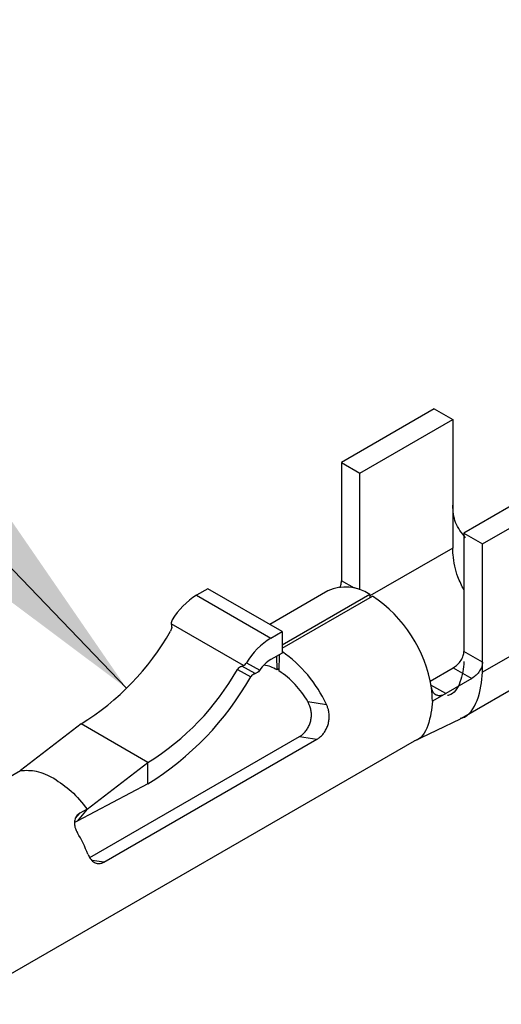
# Model space of a CAD drawing. Extents: x 897.4 to 914.4, y -8.5 to 2.5.
# Tile 5 of 36: x 905.7558 to 905.8012, y -3.227 to -3.1341. Entities that reach past the tile are written whole.
import ezdxf

# ---------------------------------------------------------------- set-up
doc = ezdxf.new("R2010")
doc.units = 0
doc.header["$LTSCALE"] = 4
doc.header["$MEASUREMENT"] = 0
doc.layers.get('0').update_dxf_attribs({"linetype": 'CONTINUOUS'})
doc.layers.add('SLD-0', color=179, linetype='CONTINUOUS')
doc.styles.get("Standard").update_dxf_attribs({"font": 'romans.shx'})
doc.dimstyles.new('SLDDIMSTYLE4', dxfattribs={"dimtxt": 0.18, "dimasz": 0.0787401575, "dimexe": 0, "dimexo": 0.0625, "dimgap": 0, "dimtad": 0, "dimtih": 1, "dimtoh": 1, "dimdec": 0, "dimrnd": 1e-09, "dimzin": 0, "dimdsep": 46, "dimtxsty": 'Standard', "dimsah": 1, "dimcen": 0.09, "dimadec": 0, "dimazin": 0, "dimtfac": 0.0787401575, "dimtdec": 0, "dimtofl": 0, "dimtmove": 0, "dimatfit": 3, "dimfxl": 0, "dimfrac": 2, "dimtolj": 1, "dimtzin": 0, "dimarcsym": 0})

msp = doc.modelspace()

# ---------------------------------------------------------------- linework, layer by layer
at = {"color": 7, "linetype": 'Continuous', "lineweight": 25}
for p, q in [((905.794913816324, -3.170785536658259), (905.786163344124, -3.175837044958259)), ((905.794913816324, -3.170785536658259), (905.796663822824, -3.17179583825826)), ((905.787913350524, -3.17684738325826), (905.796663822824, -3.17179583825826)), ((905.796663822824, -3.17179583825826), (905.796663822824, -3.179879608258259)), ((905.786163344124, -3.175837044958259), (905.786163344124, -3.186994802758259)), ((905.786163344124, -3.175837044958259), (905.787913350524, -3.17684738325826)), ((905.787913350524, -3.187870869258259), (905.787913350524, -3.17684738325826)), ((905.806464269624, -3.177453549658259), (905.797713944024, -3.182505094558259)), ((905.7994639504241, -3.183515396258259), (905.8082144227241, -3.178463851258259)), ((905.796663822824, -3.179879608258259), (905.796663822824, -3.18392147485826)), ((905.797713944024, -3.182505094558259), (905.797713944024, -3.193662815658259)), ((905.797713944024, -3.182505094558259), (905.7994639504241, -3.183515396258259)), ((905.7994639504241, -3.194673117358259), (905.7994639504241, -3.183515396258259)), ((905.773562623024, -3.187758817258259), (905.7725126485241, -3.18836502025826)), ((905.780563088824, -3.191800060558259), (905.773562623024, -3.187758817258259)), ((905.7725126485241, -3.18836502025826), (905.779512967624, -3.192406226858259)), ((905.784880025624, -3.187961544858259), (905.7793969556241, -3.19112686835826)), ((905.788837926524, -3.18829498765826), (905.780563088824, -3.193071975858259)), ((905.780563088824, -3.193361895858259), (905.789089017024, -3.188439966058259)), ((905.788837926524, -3.18829498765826), (905.788843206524, -3.188581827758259)), ((905.8082144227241, -3.190589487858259), (905.7994639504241, -3.195640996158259)), ((905.770107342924, -3.191075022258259), (905.770132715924, -3.191218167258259)), ((905.776919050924, -3.195007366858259), (905.770107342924, -3.191075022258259)), ((905.779512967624, -3.192406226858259), (905.780563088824, -3.191800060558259)), ((905.780563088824, -3.191800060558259), (905.780563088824, -3.19382099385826)), ((905.780563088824, -3.19382099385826), (905.779512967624, -3.19442716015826)), ((905.780090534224, -3.195409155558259), (905.780066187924, -3.194107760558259)), ((905.780294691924, -3.193975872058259), (905.780265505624, -3.19551017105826)), ((905.7994639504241, -3.194673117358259), (905.797713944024, -3.193662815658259)), ((905.776783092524, -3.195057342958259), (905.776919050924, -3.195007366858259)), ((905.778032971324, -3.195750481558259), (905.776783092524, -3.195057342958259)), ((905.777210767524, -3.194732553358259), (905.778468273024, -3.19542990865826)), ((905.780269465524, -3.19530586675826), (905.780090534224, -3.195409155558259)), ((905.794529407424, -3.19646913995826), (905.796710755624, -3.195209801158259)), ((905.796710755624, -3.195209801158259), (905.798460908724, -3.196220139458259)), ((905.7974984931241, -3.19995701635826), (905.806263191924, -3.194897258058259)), ((905.7994639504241, -3.195640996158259), (905.7994639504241, -3.194673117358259)), ((905.776357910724, -3.19538352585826), (905.777608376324, -3.196077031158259)), ((905.778032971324, -3.195750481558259), (905.778168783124, -3.19570050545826)), ((905.798460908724, -3.196220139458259), (905.795999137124, -3.19764132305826)), ((905.795999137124, -3.19764132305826), (905.794738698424, -3.19836900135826)), ((905.782983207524, -3.19839257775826), (905.784748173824, -3.198667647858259)), ((905.761614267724, -3.200517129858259), (905.755886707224, -3.204903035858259)), ((905.767914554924, -3.204154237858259), (905.761614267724, -3.200517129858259)), ((905.762433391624, -3.213122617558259), (905.7822091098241, -3.20170632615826)), ((905.7822091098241, -3.20170632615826), (905.783853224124, -3.201962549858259)), ((905.749980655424, -3.22697006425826), (905.793066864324, -3.202096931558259)), ((905.763762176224, -3.213560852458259), (905.783853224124, -3.201962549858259)), ((905.7621871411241, -3.208540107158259), (905.767914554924, -3.204154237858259)), ((905.767914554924, -3.20617517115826), (905.767914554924, -3.204154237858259)), ((905.753590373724, -3.20622870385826), (905.755886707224, -3.204903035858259)), ((905.767914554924, -3.20617517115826), (905.761232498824, -3.209682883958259)), ((905.7621871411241, -3.208540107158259), (905.761232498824, -3.209682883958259)), ((905.7621871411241, -3.208540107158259), (905.761487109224, -3.208944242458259)), ((905.761232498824, -3.209682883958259), (905.761009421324, -3.20981161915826))]:
    msp.add_line(p, q, dxfattribs=at)
at = {"color": 8, "linetype": 'Continuous', "lineweight": 25}
for p, q in [((905.796663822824, -3.18392147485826), (905.788840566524, -3.188437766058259)), ((905.787411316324, -3.18771522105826), (905.786163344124, -3.186994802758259)), ((905.795995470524, -3.19764348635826), (905.794600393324, -3.19683818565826)), ((905.761100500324, -3.20940704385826), (905.761487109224, -3.208944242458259)), ((905.763762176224, -3.213560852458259), (905.762654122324, -3.213388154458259))]:
    msp.add_line(p, q, dxfattribs=at)
at = {"color": 7, "linetype": 'Continuous', "lineweight": 25, "flags": 128}
msp.add_lwpolyline([(905.7929876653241, -3.202142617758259), (905.795161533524, -3.201091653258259), (905.797387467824, -3.20001546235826)], dxfattribs=at)
at = {"color": 7, "linetype": 'Continuous', "lineweight": 25}
for centre, radius, start, end in [((905.786564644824, -3.191621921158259), 0.0040294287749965, 55.65534386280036, 114.7133601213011), ((905.7761849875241, -3.19430165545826), 0.0069806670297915, 121.7404919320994, 148.8559129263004), ((905.781962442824, -3.199120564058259), 0.0128399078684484, 9.06737151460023, 56.28700365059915), ((905.748520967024, -3.17946305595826), 0.0247933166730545, 301.8770334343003, 330.3018669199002), ((905.783186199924, -3.198343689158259), 0.0069818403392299, 121.7431553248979, 148.8541525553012), ((905.781282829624, -3.19731662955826), 0.0033884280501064, 121.488363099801, 146.1643158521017), ((905.773432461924, -3.20390209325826), 0.0124677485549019, 24.82441476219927, 55.11537384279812), ((905.778122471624, -3.198838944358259), 0.003954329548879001, 60.15217060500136, 79.2980846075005), ((905.754821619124, -3.18310051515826), 0.0247928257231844, 301.8767460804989, 330.3021542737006), ((905.752924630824, -3.182083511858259), 0.0283743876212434, 301.8900346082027, 330.4505652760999), ((905.775791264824, -3.20245115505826), 0.0082580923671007, 29.43702852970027, 57.19369102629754), ((905.786002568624, -3.198394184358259), 0.0087361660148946, 0.1651623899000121, 8.538778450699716), ((905.749321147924, -3.21792554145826), 0.0139163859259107, 21.58466591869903, 30.88149027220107)]:
    msp.add_arc(centre, radius, start, end, dxfattribs=at)
for points, knots in [([(905.7978710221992, -3.182936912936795), (905.7975017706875, -3.182483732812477), (905.7967747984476, -3.181591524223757), (905.7967004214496, -3.180444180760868), (905.7966638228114, -3.179879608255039)], [0, 0, 0, 0, 0.5079306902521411, 1, 1, 1, 1]), ([(905.7977139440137, -3.187863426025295), (905.7975125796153, -3.187458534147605), (905.7969949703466, -3.186417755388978), (905.796698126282, -3.185051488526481), (905.7966702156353, -3.184132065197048), (905.7966638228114, -3.183921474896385)], [0, 0, 0, 0, 0.3292614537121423, 0.846369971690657, 1, 1, 1, 1]), ([(905.7860543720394, -3.18766575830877), (905.7860796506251, -3.187582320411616), (905.7861457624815, -3.187364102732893), (905.7861566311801, -3.18713580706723), (905.7861633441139, -3.186994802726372)], [0, 0, 0, 0, 0.3823608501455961, 1, 1, 1, 1]), ([(905.7702104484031, -3.190691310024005), (905.7701778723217, -3.190752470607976), (905.7701139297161, -3.190872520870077), (905.7701095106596, -3.191008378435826), (905.7701073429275, -3.191075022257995)], [0, 0, 0, 0, 0.509458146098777, 1, 1, 1, 1]), ([(905.7701327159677, -3.191218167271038), (905.7701453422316, -3.191280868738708), (905.7701713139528, -3.191409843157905), (905.7701354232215, -3.191594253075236), (905.7700812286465, -3.191700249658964), (905.7700576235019, -3.19174641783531)], [0, 0, 0, 0, 0.3481177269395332, 0.7160642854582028, 1, 1, 1, 1]), ([(905.7967107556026, -3.195209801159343), (905.7968512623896, -3.195114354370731), (905.7971346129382, -3.194921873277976), (905.797450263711, -3.194524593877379), (905.7976685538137, -3.194098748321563), (905.7976996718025, -3.193799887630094), (905.7977139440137, -3.193662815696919)], [0, 0, 0, 0, 0.2643746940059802, 0.5331465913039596, 0.7858785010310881, 1, 1, 1, 1]), ([(905.7763579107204, -3.195383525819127), (905.7763979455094, -3.195327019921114), (905.7764766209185, -3.195215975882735), (905.7766286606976, -3.195105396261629), (905.7767377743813, -3.195071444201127), (905.7767830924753, -3.195057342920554)], [0, 0, 0, 0, 0.3772442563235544, 0.7413513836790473, 1, 1, 1, 1]), ([(905.7769190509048, -3.195007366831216), (905.7769758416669, -3.194971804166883), (905.777091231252, -3.194899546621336), (905.7771705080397, -3.194788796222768), (905.7772107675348, -3.194732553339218)], [0, 0, 0, 0, 0.4921654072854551, 1, 1, 1, 1]), ([(905.7977139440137, -3.1946306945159), (905.7976537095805, -3.1952729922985), (905.7975443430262, -3.196439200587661), (905.7967793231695, -3.197717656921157), (905.7962112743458, -3.197817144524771), (905.796177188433, -3.197823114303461)], [0, 0, 0, 0, 0.5354031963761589, 0.9721217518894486, 1, 1, 1, 1]), ([(905.7994639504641, -3.19467311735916), (905.7994487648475, -3.194815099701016), (905.7994168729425, -3.195113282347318), (905.7992012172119, -3.195530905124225), (905.7988911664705, -3.195925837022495), (905.7986077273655, -3.19611971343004), (905.798460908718, -3.196220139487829)], [0, 0, 0, 0, 0.2217729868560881, 0.4657540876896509, 0.7232659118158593, 1, 1, 1, 1]), ([(905.7776083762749, -3.196077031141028), (905.7776483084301, -3.19602047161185), (905.7777267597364, -3.195909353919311), (905.7778785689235, -3.195798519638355), (905.7779876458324, -3.195764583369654), (905.77803297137, -3.195750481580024)], [0, 0, 0, 0, 0.3772971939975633, 0.7412436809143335, 1, 1, 1, 1]), ([(905.778468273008, -3.195429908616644), (905.7784263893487, -3.195484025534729), (905.7783427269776, -3.195592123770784), (905.7782267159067, -3.195664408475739), (905.7781687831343, -3.195700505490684)], [0, 0, 0, 0, 0.5006272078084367, 1, 1, 1, 1]), ([(905.7973698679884, -3.199975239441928), (905.7974189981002, -3.199966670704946), (905.7981930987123, -3.199831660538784), (905.7992344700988, -3.198096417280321), (905.7993824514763, -3.196513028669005), (905.7994639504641, -3.195640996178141)], [0, 0, 0, 0, 0.0295462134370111, 0.465534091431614, 1, 1, 1, 1]), ([(905.7946421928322, -3.197098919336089), (905.794668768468, -3.197213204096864), (905.7947194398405, -3.197431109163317), (905.7949347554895, -3.197691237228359), (905.7952358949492, -3.19782739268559), (905.7955271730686, -3.197821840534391), (905.7957847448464, -3.197752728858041), (905.7959218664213, -3.197681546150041), (905.795997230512, -3.197642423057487)], [0, 0, 0, 0, 0.1968045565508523, 0.3752443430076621, 0.5501564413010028, 0.7389448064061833, 0.8565201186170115, 1, 1, 1, 1]), ([(905.7822091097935, -3.201706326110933), (905.7823052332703, -3.201643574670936), (905.7825052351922, -3.201513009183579), (905.7827609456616, -3.201250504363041), (905.7829858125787, -3.200939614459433), (905.7831615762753, -3.200588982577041), (905.7832838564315, -3.200203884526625), (905.7833411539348, -3.199806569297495), (905.7833323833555, -3.19940189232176), (905.7832609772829, -3.199030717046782), (905.7831437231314, -3.198689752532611), (905.7830370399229, -3.198492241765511), (905.7829832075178, -3.19839257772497)], [0, 0, 0, 0, 0.0911929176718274, 0.1897430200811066, 0.2896630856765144, 0.3958991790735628, 0.5006007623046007, 0.6101573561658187, 0.7140474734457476, 0.8214850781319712, 0.9099212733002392, 1, 1, 1, 1]), ([(905.783853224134, -3.201962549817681), (905.7839493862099, -3.201899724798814), (905.7841495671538, -3.201768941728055), (905.784405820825, -3.201506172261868), (905.7846318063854, -3.201194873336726), (905.7848112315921, -3.200843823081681), (905.7849404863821, -3.20045779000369), (905.7850092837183, -3.200056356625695), (905.7850158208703, -3.199643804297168), (905.784962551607, -3.199273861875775), (905.7848710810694, -3.198945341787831), (905.7847893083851, -3.198760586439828), (905.7847481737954, -3.198667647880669)], [0, 0, 0, 0, 0.0921244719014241, 0.1917758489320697, 0.2928974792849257, 0.4005847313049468, 0.5073528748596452, 0.6190414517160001, 0.7266805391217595, 0.8377478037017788, 0.9183813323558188, 1, 1, 1, 1]), ([(905.794738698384, -3.19836900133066), (905.7946654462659, -3.199118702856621), (905.7945324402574, -3.200479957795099), (905.7936746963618, -3.202003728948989), (905.793046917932, -3.202108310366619), (905.7930467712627, -3.202108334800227)], [0, 0, 0, 0, 0.5506851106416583, 0.9998950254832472, 1, 1, 1, 1]), ([(905.7558867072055, -3.204903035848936), (905.7563976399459, -3.204886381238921), (905.7575098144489, -3.20485012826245), (905.7585010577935, -3.205364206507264), (905.7590369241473, -3.205642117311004)], [0, 0, 0, 0, 0.4593997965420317, 1, 1, 1, 1]), ([(905.7590369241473, -3.205642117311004), (905.7596061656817, -3.206026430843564), (905.7608012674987, -3.206833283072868), (905.7617108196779, -3.207953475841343), (905.762187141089, -3.208540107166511)], [0, 0, 0, 0, 0.4763121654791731, 1, 1, 1, 1]), ([(905.7614871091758, -3.208944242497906), (905.7613786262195, -3.209025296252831), (905.7611597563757, -3.209188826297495), (905.7609933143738, -3.20958897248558), (905.7609780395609, -3.21003351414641), (905.7610828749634, -3.210444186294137), (905.7612111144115, -3.210683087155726), (905.7612646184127, -3.210782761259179)], [0, 0, 0, 0, 0.1943770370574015, 0.3921654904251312, 0.605327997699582, 0.8353351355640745, 1, 1, 1, 1]), ([(905.762261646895, -3.212806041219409), (905.762328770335, -3.212949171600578), (905.762456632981, -3.213221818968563), (905.7627616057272, -3.213534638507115), (905.7631283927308, -3.213702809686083), (905.7634857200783, -3.213694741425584), (905.7636800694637, -3.213600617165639), (905.7637621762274, -3.213560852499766)], [0, 0, 0, 0, 0.2451962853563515, 0.4670715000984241, 0.6653788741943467, 0.8586326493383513, 1, 1, 1, 1])]:
    msp.add_open_spline(points, degree=3, knots=knots, dxfattribs=at)

# ---------------------------------------------------------------- leaders
at = {"layer": 'SLD-0'}
msp.add_leader([(905.765904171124, -3.197144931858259), (905.614494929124, -3.039403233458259), (905.535754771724, -3.039403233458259)], dimstyle='SLDDIMSTYLE4', dxfattribs=at)

doc.saveas('drawing.dxf')
